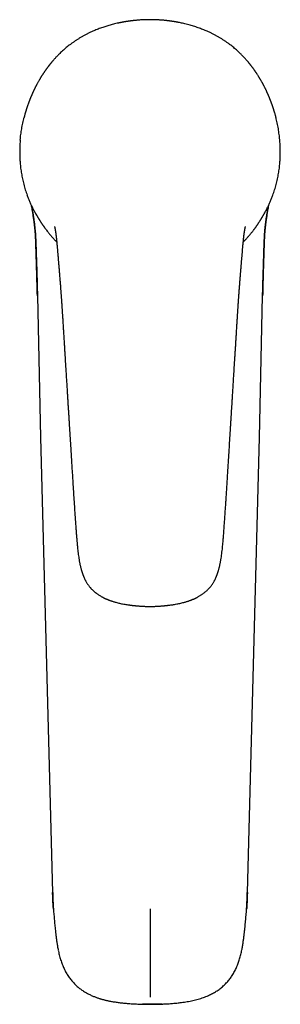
# Model space of a CAD drawing. Header units: millimetres. Extents: x 8 to 1012, y 12 to 1096.
# Tile 1 of 44: x 407 to 457, y 336 to 524. Entities that reach past the tile are written whole.
import ezdxf

# ---------------------------------------------------------------- set-up
doc = ezdxf.new("R2010")
doc.units = ezdxf.units.MM

msp = doc.modelspace()

# ---------------------------------------------------------------- linework, layer by layer
at = {"color": 7, "linetype": 'Continuous', "lineweight": 30}
for p, q in [((407.32, 497.85), (407.33, 497.38)), ((456.99, 497.38), (456.99, 497.43)), ((457, 497.81), (457, 497.85)), ((409.85, 487.7), (409.86, 487.67)), ((414.41, 480.89), (414.41, 480.9)), ((449.91, 480.89), (449.91, 480.91)), ((410.69, 471.01), (411.29, 443.99)), ((453.03, 443.99), (453.63, 471.01)), ((411.29, 443.99), (413.58, 357.15)), ((411.29, 443.99), (411.29, 443.99)), ((450.74, 357.15), (453.03, 443.99)), ((453.03, 443.99), (453.03, 443.99)), ((413.74, 353.94), (413.75, 353.94)), ((450.57, 353.94), (450.57, 353.94)), ((414.65, 346.16), (414.65, 346.16)), ((449.67, 346.16), (449.67, 346.16))]:
    msp.add_line(p, q, dxfattribs=at)
for points, knots in [([(432.16, 523.74), (432.02, 523.74), (431.76, 523.74), (431.37, 523.73), (431, 523.71), (430.65, 523.7), (430.33, 523.68), (430.03, 523.66), (429.76, 523.64), (429.51, 523.61), (429.28, 523.59), (429.06, 523.57), (428.87, 523.55), (428.7, 523.53), (428.55, 523.51), (428.42, 523.49), (428.3, 523.47), (428.2, 523.46), (428.11, 523.45), (428.05, 523.44), (427.99, 523.43), (427.96, 523.42), (427.93, 523.42), (427.91, 523.42), (427.89, 523.42), (427.86, 523.41), (427.81, 523.4), (427.74, 523.39), (427.66, 523.38), (427.56, 523.36), (427.45, 523.34), (427.31, 523.32), (427.17, 523.3), (427.03, 523.27), (426.87, 523.24), (426.71, 523.21), (426.55, 523.18), (426.39, 523.15), (426.23, 523.11), (426.07, 523.08), (425.8, 523.02), (425.42, 522.93), (424.97, 522.82), (424.54, 522.7), (424.14, 522.58), (423.75, 522.46), (423.34, 522.33), (422.93, 522.19), (422.49, 522.03), (422.07, 521.87), (421.65, 521.69), (421.23, 521.52), (420.79, 521.32), (420.33, 521.09), (419.85, 520.85), (419.37, 520.59), (418.91, 520.32), (418.45, 520.05), (418.01, 519.76), (417.59, 519.47), (417.17, 519.18), (416.77, 518.88), (416.38, 518.57), (416.01, 518.26), (415.64, 517.94), (415.29, 517.62), (414.99, 517.33), (414.74, 517.08), (414.53, 516.87), (414.33, 516.66), (414.14, 516.46), (413.97, 516.27), (413.82, 516.11), (413.7, 515.97), (413.6, 515.85), (413.51, 515.74), (413.42, 515.63), (413.32, 515.52), (413.25, 515.43), (413.18, 515.35), (413.15, 515.3), (413.11, 515.26), (413.09, 515.23), (413.07, 515.2), (413.04, 515.18), (413.01, 515.14), (412.98, 515.09), (412.94, 515.04), (412.89, 514.97), (412.83, 514.9), (412.78, 514.83), (412.72, 514.76), (412.67, 514.69), (412.6, 514.6), (412.52, 514.49), (412.43, 514.36), (412.34, 514.23), (412.27, 514.14), (412.22, 514.06), (412.18, 514.01), (412.14, 513.96), (412.11, 513.91), (412.07, 513.86), (412.04, 513.81), (412.02, 513.78), (412, 513.75), (411.99, 513.73), (411.97, 513.71), (411.96, 513.69), (411.94, 513.66), (411.92, 513.63), (411.88, 513.58), (411.84, 513.51), (411.77, 513.41), (411.7, 513.3), (411.63, 513.19), (411.55, 513.07), (411.47, 512.94), (411.39, 512.81), (411.31, 512.68), (411.25, 512.57), (411.2, 512.49), (411.17, 512.44), (411.15, 512.41), (411.13, 512.38), (411.12, 512.35), (411.09, 512.31), (411.06, 512.26), (411, 512.15), (410.89, 511.97), (410.76, 511.74), (410.66, 511.55), (410.59, 511.41), (410.53, 511.3), (410.46, 511.18), (410.4, 511.05), (410.32, 510.91), (410.26, 510.77), (410.2, 510.65), (410.14, 510.54), (410.08, 510.42), (410.02, 510.3), (409.96, 510.17), (409.91, 510.04), (409.85, 509.93), (409.8, 509.82), (409.76, 509.73), (409.73, 509.66), (409.7, 509.59), (409.68, 509.54), (409.65, 509.49), (409.63, 509.44), (409.61, 509.38), (409.58, 509.31), (409.54, 509.23), (409.5, 509.13), (409.45, 509.01), (409.39, 508.86), (409.33, 508.71), (409.27, 508.57), (409.22, 508.45), (409.19, 508.36), (409.16, 508.3), (409.14, 508.23), (409.11, 508.17), (409.09, 508.11), (409.07, 508.06), (409.06, 508.01), (409.04, 507.97), (409.02, 507.93), (409, 507.88), (408.98, 507.81), (408.96, 507.74), (408.93, 507.67), (408.89, 507.56), (408.84, 507.42), (408.79, 507.26), (408.74, 507.12), (408.69, 506.99), (408.65, 506.86), (408.62, 506.76), (408.59, 506.67), (408.57, 506.61), (408.55, 506.55), (408.54, 506.5), (408.52, 506.44), (408.5, 506.38), (408.48, 506.3), (408.45, 506.21), (408.42, 506.1), (408.38, 505.99), (408.33, 505.81), (408.27, 505.58), (408.21, 505.34), (408.16, 505.17), (408.14, 505.09), (408.13, 505.04), (408.13, 505.04)], [0, 0, 0, 0, 0.011677, 0.022762, 0.033257, 0.043161, 0.052474, 0.061196, 0.06888, 0.076039, 0.082673, 0.088782, 0.094368, 0.099175, 0.103511, 0.107379, 0.110777, 0.113706, 0.116166, 0.118158, 0.119682, 0.120739, 0.121452, 0.121913, 0.122331, 0.123374, 0.124916, 0.126959, 0.129502, 0.132545, 0.136089, 0.140133, 0.144677, 0.14908, 0.153868, 0.158949, 0.164013, 0.169038, 0.174021, 0.178965, 0.183868, 0.199015, 0.213766, 0.226603, 0.239126, 0.251337, 0.263235, 0.277006, 0.290563, 0.303985, 0.317277, 0.330443, 0.343487, 0.359268, 0.374884, 0.390344, 0.40566, 0.420839, 0.435626, 0.450212, 0.46455, 0.478644, 0.492751, 0.506617, 0.520252, 0.533664, 0.546861, 0.555391, 0.563837, 0.572155, 0.580054, 0.587489, 0.594468, 0.599168, 0.603645, 0.607902, 0.611976, 0.616357, 0.621215, 0.623132, 0.625113, 0.626876, 0.62814, 0.628896, 0.629964, 0.631409, 0.633229, 0.635474, 0.638111, 0.64103, 0.643886, 0.646653, 0.649333, 0.651924, 0.65738, 0.662401, 0.666992, 0.671384, 0.673342, 0.675293, 0.677235, 0.67917, 0.681097, 0.682983, 0.68446, 0.685427, 0.686003, 0.686701, 0.687581, 0.688644, 0.689889, 0.691318, 0.694411, 0.69812, 0.702277, 0.706716, 0.711306, 0.716047, 0.720939, 0.725983, 0.731116, 0.733392, 0.73517, 0.73645, 0.737275, 0.738168, 0.739674, 0.74156, 0.743803, 0.753001, 0.761787, 0.770161, 0.774198, 0.778395, 0.782928, 0.787798, 0.793007, 0.798557, 0.802487, 0.806572, 0.810812, 0.815209, 0.819761, 0.824438, 0.828789, 0.832326, 0.835475, 0.838234, 0.840604, 0.842583, 0.84426, 0.845782, 0.847757, 0.85017, 0.853024, 0.856322, 0.860066, 0.865228, 0.870368, 0.875451, 0.880505, 0.883151, 0.885801, 0.888459, 0.891129, 0.893643, 0.895815, 0.897572, 0.899028, 0.900482, 0.90228, 0.904423, 0.906912, 0.909746, 0.912676, 0.918521, 0.923966, 0.929011, 0.933654, 0.937999, 0.942143, 0.94449, 0.946767, 0.948868, 0.950508, 0.952138, 0.954313, 0.957038, 0.960315, 0.964124, 0.968031, 0.971861, 0.981998, 0.991553, 0.995598, 0.999325, 1, 1, 1, 1]), ([(456.19, 505.04), (456.19, 505.06), (456.17, 505.12), (456.14, 505.23), (456.11, 505.36), (456.06, 505.54), (456, 505.77), (455.93, 505.99), (455.89, 506.15), (455.86, 506.23), (455.84, 506.31), (455.82, 506.37), (455.8, 506.44), (455.78, 506.5), (455.76, 506.57), (455.73, 506.66), (455.7, 506.75), (455.67, 506.85), (455.64, 506.95), (455.6, 507.05), (455.57, 507.15), (455.54, 507.24), (455.51, 507.34), (455.47, 507.44), (455.43, 507.54), (455.39, 507.65), (455.36, 507.76), (455.32, 507.85), (455.3, 507.92), (455.27, 507.98), (455.25, 508.04), (455.23, 508.11), (455.2, 508.18), (455.17, 508.26), (455.14, 508.34), (455.1, 508.43), (455.06, 508.53), (455.02, 508.64), (454.97, 508.76), (454.92, 508.88), (454.87, 509), (454.83, 509.11), (454.78, 509.21), (454.75, 509.3), (454.72, 509.37), (454.69, 509.43), (454.67, 509.48), (454.64, 509.54), (454.61, 509.6), (454.57, 509.69), (454.52, 509.8), (454.47, 509.92), (454.41, 510.05), (454.35, 510.19), (454.28, 510.32), (454.22, 510.45), (454.16, 510.57), (454.09, 510.71), (454.02, 510.86), (453.94, 511.02), (453.86, 511.16), (453.8, 511.29), (453.74, 511.4), (453.68, 511.51), (453.62, 511.61), (453.56, 511.72), (453.49, 511.84), (453.42, 511.97), (453.35, 512.11), (453.29, 512.21), (453.25, 512.28), (453.23, 512.31), (453.21, 512.34), (453.2, 512.36), (453.18, 512.39), (453.17, 512.41), (453.15, 512.44), (453.13, 512.48), (453.09, 512.54), (453.05, 512.61), (453.01, 512.68), (452.96, 512.75), (452.92, 512.82), (452.88, 512.89), (452.81, 512.99), (452.73, 513.13), (452.63, 513.28), (452.56, 513.39), (452.51, 513.47), (452.46, 513.54), (452.42, 513.6), (452.39, 513.65), (452.36, 513.69), (452.34, 513.72), (452.32, 513.74), (452.31, 513.77), (452.28, 513.81), (452.25, 513.85), (452.22, 513.9), (452.15, 514), (452.06, 514.13), (451.95, 514.28), (451.86, 514.4), (451.76, 514.54), (451.67, 514.66), (451.6, 514.76), (451.54, 514.84), (451.47, 514.92), (451.41, 515), (451.36, 515.07), (451.31, 515.13), (451.28, 515.17), (451.25, 515.21), (451.22, 515.24), (451.19, 515.28), (451.15, 515.33), (451.11, 515.38), (451.05, 515.45), (450.97, 515.55), (450.87, 515.67), (450.76, 515.8), (450.64, 515.94), (450.51, 516.09), (450.36, 516.26), (450.19, 516.44), (450.01, 516.64), (449.83, 516.83), (449.63, 517.04), (449.42, 517.24), (449.22, 517.44), (448.96, 517.68), (448.66, 517.96), (448.3, 518.27), (447.93, 518.57), (447.54, 518.88), (447.14, 519.18), (446.72, 519.48), (446.28, 519.78), (445.84, 520.06), (445.38, 520.34), (444.92, 520.6), (444.45, 520.86), (443.98, 521.1), (443.52, 521.32), (443.08, 521.52), (442.65, 521.7), (442.23, 521.88), (441.79, 522.04), (441.35, 522.2), (440.91, 522.35), (440.47, 522.5), (440.02, 522.63), (439.55, 522.76), (439.07, 522.89), (438.62, 523), (438.18, 523.1), (437.85, 523.16), (437.61, 523.21), (437.45, 523.24), (437.29, 523.27), (437.14, 523.3), (437, 523.32), (436.87, 523.34), (436.76, 523.36), (436.66, 523.38), (436.58, 523.39), (436.51, 523.4), (436.46, 523.41), (436.43, 523.42), (436.4, 523.42), (436.39, 523.42), (436.36, 523.42), (436.32, 523.43), (436.27, 523.44), (436.2, 523.45), (436.12, 523.46), (436.02, 523.47), (435.9, 523.49), (435.77, 523.51), (435.62, 523.53), (435.44, 523.55), (435.24, 523.57), (435.02, 523.59), (434.77, 523.62), (434.5, 523.64), (434.21, 523.66), (433.9, 523.68), (433.59, 523.7), (433.26, 523.72), (432.91, 523.73), (432.54, 523.74), (432.29, 523.74), (432.16, 523.74)], [0, 0, 0, 0, 0.00218, 0.006268, 0.010625, 0.015111, 0.02447, 0.034344, 0.037544, 0.040508, 0.043108, 0.045342, 0.047212, 0.04948, 0.051884, 0.054981, 0.058237, 0.061629, 0.065155, 0.068844, 0.071926, 0.075173, 0.078585, 0.082164, 0.085907, 0.089815, 0.093609, 0.09678, 0.099327, 0.101277, 0.103397, 0.106068, 0.109236, 0.112596, 0.115939, 0.119274, 0.123243, 0.127226, 0.131236, 0.135287, 0.139359, 0.143102, 0.146415, 0.149299, 0.151757, 0.153792, 0.15546, 0.157243, 0.159785, 0.16296, 0.166766, 0.171203, 0.175821, 0.180769, 0.185563, 0.190182, 0.194626, 0.198897, 0.205257, 0.211189, 0.216697, 0.221256, 0.225479, 0.229512, 0.233641, 0.237871, 0.242205, 0.24718, 0.252285, 0.25751, 0.258924, 0.260167, 0.26124, 0.262142, 0.262874, 0.263629, 0.264761, 0.266276, 0.268475, 0.271139, 0.273872, 0.276562, 0.279209, 0.281814, 0.284377, 0.291206, 0.297716, 0.300947, 0.303975, 0.306637, 0.30893, 0.310857, 0.312416, 0.313609, 0.314458, 0.315341, 0.31673, 0.318573, 0.320495, 0.322425, 0.330079, 0.334496, 0.339229, 0.344396, 0.349999, 0.353108, 0.356336, 0.359685, 0.363023, 0.365872, 0.368188, 0.370074, 0.371351, 0.372369, 0.373861, 0.375888, 0.377927, 0.379896, 0.384815, 0.389223, 0.394323, 0.399754, 0.405525, 0.412177, 0.419244, 0.426734, 0.43463, 0.442675, 0.450798, 0.458999, 0.467281, 0.480467, 0.493869, 0.507494, 0.521351, 0.535704, 0.550309, 0.565173, 0.580236, 0.595425, 0.610476, 0.625667, 0.641009, 0.656509, 0.669792, 0.683201, 0.696741, 0.710416, 0.724231, 0.73829, 0.75196, 0.766038, 0.780524, 0.795422, 0.810731, 0.823205, 0.835941, 0.841016, 0.846108, 0.850908, 0.855321, 0.859865, 0.863909, 0.867453, 0.870497, 0.87304, 0.875083, 0.876625, 0.877667, 0.878086, 0.878547, 0.879259, 0.880317, 0.881841, 0.883833, 0.886293, 0.889222, 0.89262, 0.896487, 0.900824, 0.905631, 0.911572, 0.918103, 0.925223, 0.932934, 0.941235, 0.950126, 0.95905, 0.9685, 0.978474, 0.988974, 1, 1, 1, 1]), ([(407.41, 500.73), (407.42, 500.82), (407.44, 501.09), (407.49, 501.54), (407.56, 502.09), (407.64, 502.64), (407.73, 503.19), (407.83, 503.74), (407.95, 504.29), (408.05, 504.72), (408.11, 504.97), (408.13, 505.04)], [0, 0, 0, 0, 0.064262, 0.190603, 0.317065, 0.443698, 0.570551, 0.697681, 0.825144, 0.953003, 1, 1, 1, 1]), ([(456.91, 500.73), (456.9, 500.83), (456.87, 501.11), (456.83, 501.56), (456.76, 502.11), (456.68, 502.65), (456.59, 503.2), (456.48, 503.75), (456.37, 504.3), (456.27, 504.73), (456.21, 504.97), (456.19, 505.04)], [0, 0, 0, 0, 0.067838, 0.194391, 0.320881, 0.447357, 0.573868, 0.700464, 0.827198, 0.954126, 1, 1, 1, 1]), ([(407.41, 500.73), (407.4, 500.6), (407.38, 500.3), (407.35, 499.84), (407.33, 499.33), (407.31, 498.83), (407.31, 498.34), (407.32, 498.01), (407.32, 497.85)], [0, 0, 0, 0, 0.1305223, 0.3043053, 0.4780922, 0.6519353, 0.8258868, 1, 1, 1, 1]), ([(457, 497.85), (457, 498.01), (457.01, 498.34), (457, 498.84), (456.99, 499.34), (456.97, 499.85), (456.94, 500.31), (456.92, 500.61), (456.91, 500.74)], [0, 0, 0, 0, 0.175516, 0.350568, 0.525208, 0.699502, 0.873547, 1, 1, 1, 1]), ([(407.33, 497.38), (407.34, 497.22), (407.35, 496.89), (407.39, 496.4), (407.43, 495.9), (407.49, 495.39), (407.56, 494.88), (407.64, 494.37), (407.73, 493.86), (407.84, 493.34), (407.96, 492.83), (408.09, 492.31), (408.23, 491.79), (408.38, 491.28), (408.55, 490.76), (408.67, 490.42), (408.73, 490.25)], [0, 0, 0, 0, 0.071314, 0.142528, 0.213674, 0.284782, 0.355884, 0.427007, 0.498178, 0.569422, 0.640766, 0.712237, 0.783864, 0.855678, 0.927712, 1, 1, 1, 1]), ([(455.58, 490.25), (455.64, 490.42), (455.77, 490.76), (455.93, 491.27), (456.09, 491.78), (456.23, 492.3), (456.36, 492.81), (456.48, 493.33), (456.58, 493.84), (456.67, 494.35), (456.76, 494.87), (456.83, 495.38), (456.88, 495.88), (456.93, 496.39), (456.97, 496.89), (456.98, 497.22), (456.99, 497.38)], [0, 0, 0, 0, 0.071589, 0.143039, 0.214378, 0.285635, 0.356839, 0.428019, 0.499204, 0.570421, 0.641696, 0.713059, 0.784538, 0.856165, 0.927974, 1, 1, 1, 1]), ([(456.99, 497.38), (456.99, 497.45), (457, 497.61), (457, 497.77), (457, 497.84)], [0, 0, 0, 0, 0.500153, 1, 1, 1, 1]), ([(410.53, 486.43), (410.5, 486.48), (410.35, 486.73), (410.11, 487.18), (409.79, 487.79), (409.5, 488.39), (409.23, 489.01), (408.97, 489.63), (408.81, 490.04), (408.73, 490.25)], [0, 0, 0, 0, 0.039218, 0.207133, 0.365518, 0.523979, 0.682533, 0.8412, 1, 1, 1, 1]), ([(453.79, 486.43), (453.82, 486.47), (453.96, 486.72), (454.2, 487.17), (454.52, 487.78), (454.81, 488.38), (455.09, 489), (455.35, 489.62), (455.5, 490.04), (455.58, 490.25)], [0, 0, 0, 0, 0.033385, 0.202012, 0.361172, 0.520522, 0.680089, 0.839904, 1, 1, 1, 1]), ([(410.68, 471.01), (410.66, 471.77), (410.62, 473.31), (410.56, 475.61), (410.5, 477.41), (410.46, 478.69), (410.44, 479.47), (410.41, 480.24), (410.39, 481.01), (410.36, 481.77), (410.33, 482.52), (410.28, 483.27), (410.2, 484), (410.12, 484.74), (410.02, 485.48), (409.91, 486.22), (409.77, 487.05), (409.66, 487.74), (409.58, 488.18), (409.56, 488.29)], [0, 0, 0, 0, 0.132635, 0.265402, 0.398629, 0.443656, 0.488572, 0.533199, 0.577393, 0.621156, 0.664533, 0.707582, 0.750309, 0.793011, 0.83591, 0.879214, 0.923055, 0.981019, 1, 1, 1, 1]), ([(409.57, 488.26), (409.59, 488.13), (409.64, 487.84), (409.72, 487.4), (409.79, 486.97), (409.86, 486.55), (409.92, 486.14), (409.98, 485.76), (410.03, 485.4), (410.08, 485.05), (410.12, 484.72), (410.16, 484.4), (410.21, 484.01), (410.25, 483.54), (410.3, 482.98), (410.34, 482.37), (410.37, 481.7), (410.4, 480.98), (410.42, 480.25), (410.44, 479.63), (410.46, 479.11), (410.47, 478.71), (410.49, 478.29), (410.5, 477.86), (410.52, 477.41), (410.53, 476.95), (410.55, 476.46), (410.57, 475.96), (410.58, 475.44), (410.6, 474.91), (410.61, 474.36), (410.63, 473.8), (410.64, 473.23), (410.66, 472.66), (410.67, 472.07), (410.68, 471.52), (410.69, 471.16), (410.7, 471.01)], [0, 0, 0, 0, 0.023991, 0.050762, 0.07646, 0.101056, 0.124529, 0.146883, 0.168157, 0.188388, 0.207608, 0.225844, 0.243327, 0.275484, 0.30802, 0.341007, 0.381743, 0.423255, 0.465594, 0.508771, 0.531683, 0.554791, 0.57868, 0.603608, 0.629546, 0.656466, 0.684388, 0.71332, 0.743264, 0.774221, 0.806194, 0.839185, 0.871228, 0.904182, 0.938052, 0.972844, 1, 1, 1, 1]), ([(453.62, 471.01), (453.63, 471.19), (453.64, 471.6), (453.66, 472.24), (453.68, 472.9), (453.7, 473.55), (453.71, 474.17), (453.73, 474.77), (453.75, 475.35), (453.77, 475.92), (453.78, 476.47), (453.8, 477.01), (453.82, 477.53), (453.83, 478.03), (453.85, 478.52), (453.86, 478.99), (453.88, 479.43), (453.89, 479.85), (453.9, 480.22), (453.91, 480.57), (453.92, 480.89), (453.93, 481.21), (453.94, 481.51), (453.96, 481.79), (453.97, 482.06), (453.99, 482.43), (454.01, 482.88), (454.06, 483.43), (454.11, 484.01), (454.18, 484.63), (454.27, 485.29), (454.37, 485.96), (454.45, 486.5), (454.52, 486.92), (454.57, 487.23), (454.62, 487.54), (454.68, 487.86), (454.72, 488.11), (454.75, 488.24), (454.75, 488.27)], [0, 0, 0, 0, 0.032014, 0.071506, 0.109896, 0.147201, 0.18344, 0.218009, 0.251574, 0.284145, 0.315731, 0.346951, 0.377152, 0.406312, 0.434399, 0.461387, 0.487258, 0.511997, 0.532708, 0.552542, 0.571504, 0.589603, 0.606844, 0.623237, 0.638819, 0.65415, 0.686103, 0.717837, 0.749396, 0.787653, 0.825993, 0.864596, 0.903622, 0.921281, 0.939002, 0.956958, 0.975953, 0.99607, 1, 1, 1, 1]), ([(454.76, 488.28), (454.73, 488.1), (454.65, 487.67), (454.53, 486.98), (454.41, 486.23), (454.3, 485.48), (454.2, 484.75), (454.11, 484.01), (454.04, 483.27), (453.99, 482.52), (453.96, 481.77), (453.93, 481.01), (453.9, 480.25), (453.87, 479.23), (453.83, 477.96), (453.78, 476.34), (453.73, 474.62), (453.68, 472.82), (453.65, 471.61), (453.64, 471.01)], [0, 0, 0, 0, 0.032105, 0.076499, 0.120463, 0.163821, 0.206735, 0.249459, 0.292259, 0.335275, 0.37866, 0.422418, 0.466541, 0.511001, 0.598914, 0.686887, 0.791254, 0.895513, 1, 1, 1, 1]), ([(454.44, 487.62), (454.44, 487.63), (454.45, 487.64), (454.45, 487.65), (454.45, 487.66)], [0, 0, 0, 0, 0.9141514, 1, 1, 1, 1]), ([(410.42, 486.63), (410.42, 486.63), (410.42, 486.63), (410.42, 486.62), (410.42, 486.62), (410.43, 486.61), (410.43, 486.6), (410.44, 486.59), (410.45, 486.57), (410.46, 486.55), (410.48, 486.51), (410.51, 486.47), (410.53, 486.42), (410.56, 486.37), (410.6, 486.31), (410.64, 486.23), (410.69, 486.15), (410.74, 486.06), (410.78, 485.99), (410.82, 485.92), (410.85, 485.87), (410.88, 485.82), (410.91, 485.77), (410.94, 485.72), (410.97, 485.67), (410.99, 485.64), (411.02, 485.6), (411.04, 485.56), (411.07, 485.51), (411.11, 485.44), (411.16, 485.36), (411.22, 485.27), (411.28, 485.18), (411.33, 485.1), (411.38, 485.02), (411.43, 484.95), (411.48, 484.87), (411.53, 484.8), (411.59, 484.71), (411.64, 484.63), (411.69, 484.56), (411.74, 484.49), (411.77, 484.44), (411.8, 484.4), (411.83, 484.36), (411.85, 484.33), (411.87, 484.31), (411.9, 484.27), (411.93, 484.22), (411.97, 484.16), (412.02, 484.09), (412.08, 484.01), (412.18, 483.87), (412.34, 483.67), (412.54, 483.4), (412.73, 483.16), (412.92, 482.92), (413.11, 482.69), (413.3, 482.47), (413.49, 482.25), (413.7, 482.02), (413.9, 481.79), (414.12, 481.57), (414.28, 481.4), (414.36, 481.32), (414.37, 481.31)], [0, 0, 0, 0, 0.001899, 0.017869, 0.029493, 0.039614, 0.048276, 0.053857, 0.058778, 0.063493, 0.070751, 0.078404, 0.086353, 0.094621, 0.108302, 0.122882, 0.141441, 0.160727, 0.180569, 0.190704, 0.200983, 0.21141, 0.221984, 0.232488, 0.2414, 0.248093, 0.253487, 0.26032, 0.269189, 0.280098, 0.294768, 0.31093, 0.326216, 0.340542, 0.353913, 0.366333, 0.377809, 0.392061, 0.405309, 0.41917, 0.433707, 0.442317, 0.451151, 0.459479, 0.465777, 0.469998, 0.474075, 0.479831, 0.488104, 0.498411, 0.510752, 0.523981, 0.537048, 0.58386, 0.628502, 0.671014, 0.711443, 0.750072, 0.788937, 0.828515, 0.868825, 0.90988, 0.951696, 0.994287, 1, 1, 1, 1]), ([(449.95, 481.31), (449.96, 481.32), (450.04, 481.4), (450.17, 481.54), (450.36, 481.73), (450.55, 481.94), (450.74, 482.15), (450.92, 482.36), (451.1, 482.56), (451.26, 482.75), (451.4, 482.93), (451.55, 483.11), (451.69, 483.28), (451.82, 483.45), (451.93, 483.6), (452.02, 483.72), (452.1, 483.82), (452.16, 483.9), (452.22, 483.99), (452.29, 484.08), (452.35, 484.16), (452.4, 484.24), (452.45, 484.31), (452.49, 484.37), (452.53, 484.42), (452.56, 484.47), (452.61, 484.53), (452.66, 484.61), (452.71, 484.68), (452.77, 484.77), (452.84, 484.88), (452.92, 485), (453, 485.13), (453.09, 485.26), (453.18, 485.4), (453.24, 485.51), (453.29, 485.58), (453.31, 485.61), (453.33, 485.64), (453.34, 485.66), (453.36, 485.69), (453.38, 485.73), (453.41, 485.77), (453.44, 485.82), (453.47, 485.88), (453.51, 485.95), (453.55, 486.01), (453.59, 486.07), (453.62, 486.13), (453.66, 486.2), (453.7, 486.27), (453.74, 486.34), (453.78, 486.41), (453.81, 486.47), (453.84, 486.52), (453.86, 486.55), (453.87, 486.57), (453.87, 486.58), (453.88, 486.59), (453.88, 486.6), (453.89, 486.6), (453.89, 486.61), (453.89, 486.61), (453.89, 486.61), (453.89, 486.61), (453.89, 486.61)], [0, 0, 0, 0, 0.0084512, 0.0415075, 0.0764169, 0.113176, 0.1518881, 0.1885057, 0.2230318, 0.2554695, 0.2858228, 0.314096, 0.344755, 0.3725434, 0.3974758, 0.4195724, 0.4336064, 0.4469956, 0.4614144, 0.4769237, 0.4898763, 0.5035046, 0.5161493, 0.5259551, 0.5325055, 0.5414647, 0.5528608, 0.5663785, 0.5799257, 0.5931425, 0.6132874, 0.6327411, 0.6515901, 0.6750348, 0.6974744, 0.7190819, 0.7268272, 0.7331142, 0.7377313, 0.7408596, 0.7460779, 0.7534307, 0.7629355, 0.7740912, 0.787239, 0.8014676, 0.815035, 0.8279036, 0.8400796, 0.8515697, 0.8662636, 0.8797023, 0.8919181, 0.9025341, 0.9121303, 0.9191235, 0.9207222, 0.9241364, 0.9289602, 0.9370399, 0.9474765, 0.9602963, 0.9750982, 0.9895042, 1, 1, 1, 1]), ([(413.94, 484.28), (413.94, 484.28), (413.94, 484.28), (413.94, 484.28), (413.94, 484.27), (413.94, 484.26), (413.95, 484.24), (413.95, 484.23), (413.96, 484.22), (413.96, 484.2), (413.96, 484.19), (413.97, 484.17), (413.97, 484.15), (413.97, 484.14), (413.98, 484.13), (413.98, 484.13), (413.98, 484.11), (413.98, 484.1), (413.99, 484.08), (413.99, 484.06), (414, 484.04), (414, 484.02), (414.01, 483.99), (414.01, 483.97), (414.02, 483.94), (414.02, 483.91), (414.03, 483.88), (414.04, 483.85), (414.04, 483.82), (414.05, 483.78), (414.06, 483.75), (414.06, 483.72), (414.07, 483.69), (414.07, 483.66), (414.08, 483.62), (414.09, 483.58), (414.09, 483.53), (414.1, 483.47), (414.11, 483.41), (414.13, 483.33), (414.14, 483.25), (414.15, 483.16), (414.17, 483.07), (414.18, 483), (414.18, 482.96), (414.19, 482.92), (414.19, 482.88), (414.2, 482.85), (414.2, 482.81), (414.21, 482.76), (414.22, 482.71), (414.22, 482.66), (414.23, 482.59), (414.24, 482.52), (414.25, 482.45), (414.26, 482.37), (414.27, 482.25), (414.29, 482.1), (414.31, 481.94), (414.33, 481.77), (414.35, 481.58), (414.37, 481.38), (414.38, 481.21), (414.39, 481.08), (414.4, 480.99), (414.41, 480.93), (414.41, 480.9), (414.41, 480.89)], [0, 0, 0, 0, 0.006003, 0.025633, 0.046099, 0.067756, 0.086724, 0.102963, 0.114502, 0.126984, 0.141443, 0.158229, 0.166617, 0.173713, 0.179511, 0.184644, 0.191439, 0.199944, 0.210269, 0.221122, 0.230909, 0.244527, 0.256527, 0.267515, 0.279253, 0.292299, 0.304556, 0.315932, 0.329149, 0.342835, 0.355035, 0.364806, 0.37323, 0.383443, 0.395619, 0.407269, 0.423034, 0.439263, 0.458566, 0.478515, 0.499834, 0.523917, 0.550705, 0.564538, 0.576047, 0.585224, 0.592981, 0.60067, 0.610653, 0.620567, 0.631425, 0.644678, 0.659614, 0.675793, 0.690769, 0.704169, 0.732985, 0.764595, 0.79905, 0.836077, 0.872765, 0.910907, 0.950567, 0.966575, 0.982818, 0.997911, 1, 1, 1, 1]), ([(449.91, 480.89), (449.91, 480.92), (449.92, 480.97), (449.93, 481.12), (449.95, 481.31), (449.97, 481.55), (449.99, 481.75), (450.01, 481.93), (450.03, 482.09), (450.04, 482.21), (450.05, 482.31), (450.06, 482.39), (450.07, 482.47), (450.08, 482.55), (450.09, 482.64), (450.1, 482.71), (450.11, 482.78), (450.12, 482.83), (450.12, 482.87), (450.13, 482.91), (450.13, 482.95), (450.14, 483), (450.15, 483.08), (450.17, 483.17), (450.18, 483.27), (450.2, 483.36), (450.21, 483.44), (450.22, 483.5), (450.23, 483.57), (450.24, 483.64), (450.25, 483.69), (450.26, 483.73), (450.27, 483.77), (450.27, 483.81), (450.28, 483.85), (450.29, 483.88), (450.29, 483.91), (450.3, 483.94), (450.31, 483.97), (450.31, 483.99), (450.32, 484.02), (450.32, 484.04), (450.33, 484.06), (450.33, 484.08), (450.34, 484.1), (450.34, 484.12), (450.34, 484.13), (450.34, 484.14), (450.35, 484.16), (450.35, 484.17), (450.36, 484.19), (450.36, 484.2), (450.36, 484.21), (450.36, 484.22), (450.36, 484.22), (450.37, 484.23), (450.37, 484.24), (450.37, 484.25), (450.37, 484.26), (450.38, 484.27), (450.38, 484.27), (450.38, 484.28), (450.38, 484.28), (450.38, 484.28), (450.38, 484.28)], [0, 0, 0, 0, 0.014038, 0.030068, 0.076696, 0.121264, 0.163866, 0.199112, 0.232072, 0.262465, 0.279181, 0.295022, 0.311842, 0.331124, 0.350752, 0.367769, 0.38217, 0.395462, 0.403907, 0.41242, 0.421837, 0.433996, 0.448955, 0.478554, 0.504931, 0.528189, 0.55025, 0.570463, 0.587039, 0.609584, 0.63042, 0.640479, 0.653522, 0.669233, 0.683346, 0.695454, 0.708265, 0.721004, 0.732647, 0.743632, 0.755403, 0.768615, 0.779155, 0.791005, 0.802027, 0.810888, 0.817593, 0.822985, 0.834035, 0.848397, 0.862561, 0.871163, 0.879057, 0.886245, 0.892765, 0.900271, 0.909669, 0.92083, 0.931663, 0.94803, 0.963505, 0.978697, 0.993258, 1, 1, 1, 1]), ([(414.41, 480.9), (414.41, 480.89), (414.41, 480.88), (414.41, 480.85), (414.42, 480.8), (414.42, 480.74), (414.43, 480.66), (414.44, 480.58), (414.45, 480.49), (414.45, 480.39), (414.46, 480.29), (414.47, 480.16), (414.49, 480), (414.5, 479.8), (414.52, 479.57), (414.55, 479.3), (414.57, 478.98), (414.6, 478.65), (414.63, 478.34), (414.65, 478.08), (414.67, 477.87), (414.68, 477.68), (414.7, 477.5), (414.71, 477.33), (414.73, 477.18), (414.74, 477.03), (414.75, 476.9), (414.76, 476.77), (414.77, 476.67), (414.78, 476.58), (414.79, 476.5), (414.79, 476.44), (414.8, 476.38), (414.8, 476.33), (414.81, 476.26), (414.81, 476.18), (414.82, 476.09), (414.83, 475.98), (414.84, 475.86), (414.85, 475.73), (414.86, 475.58), (414.88, 475.32), (414.91, 474.96), (414.95, 474.47), (414.99, 473.98), (415.03, 473.5), (415.06, 473.03), (415.1, 472.61), (415.12, 472.25), (415.14, 471.96), (415.16, 471.69), (415.18, 471.42), (415.2, 471.14), (415.22, 470.87), (415.24, 470.61), (415.26, 470.37), (415.27, 470.15), (415.28, 469.97), (415.29, 469.83), (415.3, 469.71), (415.31, 469.6), (415.32, 469.47), (415.33, 469.32), (415.34, 469.16), (415.35, 468.98), (415.37, 468.78), (415.38, 468.57), (415.39, 468.34), (415.41, 468.09), (415.43, 467.81), (415.45, 467.5), (415.47, 467.18), (415.49, 466.84), (415.52, 466.47), (415.54, 466.1), (415.56, 465.71), (415.59, 465.31), (415.61, 464.89), (415.64, 464.51), (415.65, 464.28), (415.66, 464.19)], [0, 0, 0, 0, 0.002048, 0.005035, 0.008434, 0.012374, 0.016856, 0.021985, 0.027536, 0.03339, 0.039547, 0.046008, 0.056773, 0.068287, 0.08055, 0.098146, 0.117083, 0.137361, 0.158979, 0.171874, 0.184266, 0.195862, 0.206662, 0.216666, 0.225874, 0.234286, 0.24262, 0.249992, 0.256402, 0.26185, 0.266337, 0.270091, 0.273288, 0.276262, 0.280067, 0.284848, 0.290605, 0.296927, 0.304116, 0.312171, 0.321012, 0.330097, 0.357997, 0.387187, 0.417666, 0.445037, 0.473372, 0.502674, 0.520303, 0.537358, 0.553645, 0.569163, 0.586636, 0.603019, 0.618314, 0.63252, 0.645638, 0.657666, 0.664752, 0.671398, 0.677919, 0.685519, 0.694316, 0.704309, 0.714828, 0.72641, 0.739058, 0.75277, 0.767548, 0.784387, 0.802426, 0.821665, 0.842106, 0.863749, 0.886596, 0.90924, 0.932956, 0.957745, 0.983607, 1, 1, 1, 1]), ([(448.66, 464.19), (448.67, 464.28), (448.68, 464.53), (448.71, 464.91), (448.73, 465.34), (448.76, 465.74), (448.78, 466.13), (448.8, 466.49), (448.83, 466.83), (448.85, 467.14), (448.86, 467.43), (448.88, 467.71), (448.9, 467.97), (448.92, 468.21), (448.93, 468.44), (448.94, 468.64), (448.96, 468.83), (448.97, 469.01), (448.98, 469.16), (448.99, 469.3), (449, 469.41), (449, 469.52), (449.01, 469.63), (449.02, 469.78), (449.03, 469.96), (449.05, 470.19), (449.07, 470.44), (449.08, 470.69), (449.1, 470.98), (449.13, 471.29), (449.15, 471.63), (449.18, 471.98), (449.2, 472.36), (449.23, 472.74), (449.26, 473.12), (449.29, 473.49), (449.32, 473.83), (449.34, 474.16), (449.37, 474.46), (449.39, 474.76), (449.41, 475), (449.43, 475.2), (449.44, 475.37), (449.45, 475.51), (449.46, 475.65), (449.47, 475.75), (449.48, 475.84), (449.48, 475.91), (449.49, 475.98), (449.5, 476.05), (449.5, 476.13), (449.51, 476.22), (449.52, 476.34), (449.53, 476.48), (449.54, 476.64), (449.56, 476.8), (449.57, 476.98), (449.59, 477.15), (449.6, 477.34), (449.62, 477.55), (449.64, 477.76), (449.66, 477.99), (449.68, 478.25), (449.71, 478.54), (449.73, 478.84), (449.76, 479.12), (449.78, 479.39), (449.8, 479.66), (449.82, 479.92), (449.84, 480.16), (449.86, 480.34), (449.87, 480.48), (449.88, 480.57), (449.89, 480.66), (449.89, 480.74), (449.9, 480.8), (449.9, 480.85), (449.91, 480.89), (449.91, 480.9), (449.91, 480.91)], [0, 0, 0, 0, 0.0170471, 0.0434717, 0.0687407, 0.092855, 0.115816, 0.1376247, 0.1571325, 0.1756175, 0.1930803, 0.2095216, 0.224942, 0.2393116, 0.2526657, 0.2650047, 0.2763291, 0.2866392, 0.2959353, 0.3037718, 0.3107073, 0.3169982, 0.3234937, 0.3302612, 0.3430223, 0.3566502, 0.3711444, 0.3865049, 0.4027315, 0.4218644, 0.4420765, 0.4633682, 0.4857401, 0.5090248, 0.5317533, 0.5535851, 0.5745206, 0.5935854, 0.6118414, 0.6292887, 0.645927, 0.6559713, 0.6656928, 0.6746525, 0.6825377, 0.6893478, 0.6942015, 0.6983085, 0.7021848, 0.706318, 0.7107547, 0.7159302, 0.7231157, 0.7314762, 0.7410121, 0.7517238, 0.7614641, 0.7720079, 0.7833555, 0.795507, 0.8084629, 0.8222232, 0.8364713, 0.8552912, 0.8731154, 0.8899434, 0.9057743, 0.9225529, 0.9380424, 0.9522423, 0.9651523, 0.9711236, 0.9767724, 0.982032, 0.9866452, 0.9906385, 0.9940973, 0.9971527, 1, 1, 1, 1]), ([(410.69, 471.01), (410.69, 471.01), (410.69, 471.01), (410.7, 471.01), (410.7, 471.01)], [0, 0, 0, 0, 0.8180439, 1, 1, 1, 1]), ([(453.62, 471.01), (453.63, 471.01), (453.63, 471.01), (453.62, 471.01), (453.62, 471.01)], [0, 0, 0, 0, 0.850679, 1, 1, 1, 1]), ([(415.66, 464.19), (415.67, 464.02), (415.69, 463.58), (415.74, 462.87), (415.79, 462.06), (415.84, 461.27), (415.88, 460.51), (415.93, 459.78), (415.97, 459.08), (416.01, 458.42), (416.05, 457.77), (416.09, 457.15), (416.13, 456.54), (416.17, 455.95), (416.2, 455.39), (416.24, 454.84), (416.27, 454.31), (416.3, 453.8), (416.33, 453.31), (416.36, 452.84), (416.39, 452.4), (416.42, 451.96), (416.44, 451.55), (416.47, 451.15), (416.49, 450.77), (416.51, 450.4), (416.53, 450.05), (416.56, 449.7), (416.58, 449.34), (416.6, 448.99), (416.62, 448.65), (416.64, 448.36), (416.66, 448.11), (416.67, 447.9), (416.68, 447.72), (416.69, 447.58), (416.69, 447.48), (416.7, 447.39), (416.71, 447.31), (416.71, 447.25), (416.71, 447.2), (416.72, 447.14), (416.72, 447.08), (416.72, 447.01), (416.73, 446.93), (416.74, 446.82), (416.74, 446.67), (416.76, 446.47), (416.77, 446.26), (416.78, 446.02), (416.8, 445.78), (416.81, 445.54), (416.83, 445.31), (416.84, 445.06), (416.86, 444.8), (416.9, 444.2), (416.95, 443.27), (417.04, 441.94), (417.12, 440.55), (417.21, 439.08), (417.3, 437.6), (417.39, 436.21), (417.47, 434.93), (417.54, 433.77), (417.62, 432.63), (417.69, 431.48), (417.77, 430.31), (417.85, 429.14), (417.93, 427.98), (418, 426.98), (418.07, 426.13), (418.12, 425.42), (418.18, 424.7), (418.24, 423.98), (418.3, 423.32), (418.36, 422.72), (418.41, 422.19), (418.48, 421.66), (418.55, 421.22), (418.6, 420.88), (418.64, 420.63), (418.68, 420.39), (418.73, 420.14), (418.78, 419.89), (418.83, 419.65), (418.88, 419.42), (418.93, 419.21), (418.98, 419.02), (419.03, 418.84), (419.07, 418.68), (419.12, 418.54), (419.15, 418.41), (419.19, 418.31), (419.21, 418.23), (419.23, 418.17), (419.25, 418.12), (419.26, 418.07), (419.28, 418.03), (419.29, 417.99), (419.31, 417.93), (419.34, 417.86), (419.37, 417.77), (419.41, 417.67), (419.45, 417.55), (419.5, 417.43), (419.56, 417.3), (419.62, 417.16), (419.69, 417.02), (419.76, 416.86), (419.85, 416.69), (419.95, 416.51), (420.06, 416.31), (420.2, 416.1), (420.34, 415.89), (420.48, 415.69), (420.63, 415.5), (420.81, 415.29), (421.02, 415.06), (421.27, 414.82), (421.53, 414.59), (421.79, 414.37), (422.06, 414.16), (422.34, 413.97), (422.57, 413.82), (422.77, 413.7), (422.94, 413.6), (423.09, 413.52), (423.23, 413.44), (423.35, 413.38), (423.44, 413.33), (423.52, 413.3), (423.58, 413.27), (423.63, 413.24), (423.67, 413.23), (423.71, 413.21), (423.76, 413.19), (423.82, 413.16), (423.89, 413.13), (423.98, 413.09), (424.1, 413.04), (424.25, 412.98), (424.41, 412.91), (424.59, 412.85), (424.79, 412.78), (425.01, 412.71), (425.24, 412.64), (425.52, 412.56), (425.83, 412.47), (426.19, 412.39), (426.56, 412.3), (426.95, 412.22), (427.34, 412.15), (427.73, 412.09), (428.02, 412.05), (428.21, 412.02), (428.3, 412.01), (428.39, 411.99), (428.49, 411.98), (428.58, 411.97), (428.67, 411.96), (428.75, 411.95), (428.81, 411.94), (428.86, 411.94), (428.89, 411.93), (428.92, 411.93), (428.94, 411.93), (428.97, 411.92), (428.99, 411.92), (429.04, 411.92), (429.1, 411.91), (429.18, 411.9), (429.28, 411.89), (429.4, 411.88), (429.53, 411.86), (429.68, 411.85), (429.86, 411.84), (430.04, 411.82), (430.25, 411.81), (430.48, 411.79), (430.72, 411.78), (430.98, 411.77), (431.26, 411.75), (431.55, 411.75), (431.85, 411.74), (432.06, 411.74), (432.16, 411.74)], [0, 0, 0, 0, 0.008117, 0.021653, 0.034839, 0.047675, 0.060163, 0.0723, 0.083425, 0.094239, 0.104742, 0.114936, 0.124819, 0.134392, 0.143655, 0.152608, 0.16125, 0.169582, 0.177464, 0.185046, 0.192329, 0.199313, 0.206101, 0.212581, 0.218759, 0.224689, 0.230382, 0.235837, 0.24196, 0.247753, 0.253216, 0.258348, 0.261965, 0.265397, 0.268646, 0.270474, 0.272201, 0.273695, 0.274946, 0.275972, 0.276754, 0.277584, 0.278594, 0.279762, 0.281045, 0.282442, 0.285215, 0.28835, 0.291848, 0.295709, 0.299932, 0.303505, 0.307302, 0.311323, 0.315568, 0.320035, 0.34043, 0.360995, 0.384572, 0.408373, 0.432404, 0.456673, 0.475765, 0.494579, 0.513104, 0.531336, 0.550702, 0.56974, 0.588457, 0.606841, 0.618285, 0.629806, 0.641435, 0.6532, 0.665131, 0.673602, 0.682186, 0.690887, 0.69971, 0.703712, 0.707741, 0.711798, 0.715884, 0.720004, 0.724021, 0.727782, 0.731283, 0.734519, 0.737485, 0.740178, 0.742592, 0.744725, 0.746572, 0.74782, 0.748889, 0.749775, 0.75048, 0.751094, 0.75185, 0.752786, 0.754008, 0.7555, 0.757266, 0.759311, 0.761639, 0.763802, 0.766172, 0.768757, 0.771563, 0.774601, 0.77788, 0.781828, 0.785923, 0.789956, 0.793913, 0.797785, 0.801572, 0.807371, 0.813006, 0.818488, 0.82418, 0.829699, 0.835043, 0.840211, 0.843368, 0.846453, 0.849354, 0.85191, 0.854125, 0.855711, 0.857064, 0.858185, 0.859075, 0.859735, 0.860292, 0.861167, 0.862278, 0.863544, 0.86495, 0.867228, 0.869793, 0.872645, 0.875779, 0.879193, 0.882881, 0.886837, 0.891055, 0.896688, 0.902599, 0.908765, 0.915188, 0.921875, 0.928067, 0.934491, 0.935966, 0.937455, 0.938956, 0.94047, 0.941996, 0.943534, 0.944908, 0.945875, 0.946622, 0.94715, 0.947501, 0.947869, 0.948278, 0.948727, 0.949218, 0.950378, 0.951717, 0.953235, 0.955156, 0.957363, 0.959856, 0.962634, 0.965698, 0.969048, 0.972684, 0.976606, 0.980815, 0.985309, 0.990089, 0.995153, 1, 1, 1, 1]), ([(432.16, 411.74), (432.26, 411.74), (432.46, 411.74), (432.77, 411.75), (433.06, 411.75), (433.34, 411.77), (433.6, 411.78), (433.84, 411.79), (434.07, 411.81), (434.27, 411.82), (434.46, 411.84), (434.63, 411.85), (434.79, 411.86), (434.92, 411.88), (435.04, 411.89), (435.15, 411.9), (435.24, 411.91), (435.32, 411.92), (435.37, 411.93), (435.41, 411.93), (435.44, 411.93), (435.48, 411.94), (435.54, 411.95), (435.61, 411.95), (435.69, 411.96), (435.87, 411.99), (436.14, 412.02), (436.49, 412.07), (436.86, 412.13), (437.25, 412.2), (437.67, 412.28), (438.06, 412.37), (438.42, 412.45), (438.73, 412.54), (439, 412.61), (439.25, 412.69), (439.48, 412.76), (439.69, 412.84), (439.89, 412.91), (440.06, 412.97), (440.21, 413.04), (440.33, 413.09), (440.42, 413.12), (440.49, 413.15), (440.55, 413.18), (440.59, 413.2), (440.63, 413.22), (440.66, 413.23), (440.69, 413.25), (440.74, 413.27), (440.81, 413.3), (440.91, 413.35), (441.02, 413.4), (441.15, 413.47), (441.31, 413.56), (441.5, 413.67), (441.71, 413.8), (441.93, 413.93), (442.14, 414.08), (442.36, 414.24), (442.58, 414.41), (442.8, 414.6), (443.04, 414.81), (443.27, 415.04), (443.51, 415.29), (443.71, 415.52), (443.87, 415.74), (444.01, 415.92), (444.14, 416.12), (444.26, 416.32), (444.37, 416.51), (444.47, 416.69), (444.56, 416.86), (444.63, 417.02), (444.7, 417.16), (444.76, 417.3), (444.81, 417.43), (444.86, 417.55), (444.9, 417.66), (444.94, 417.76), (444.97, 417.84), (445, 417.91), (445.02, 417.97), (445.03, 418.01), (445.05, 418.05), (445.06, 418.1), (445.08, 418.16), (445.11, 418.24), (445.14, 418.35), (445.18, 418.47), (445.22, 418.61), (445.27, 418.77), (445.32, 418.95), (445.37, 419.15), (445.42, 419.37), (445.48, 419.61), (445.53, 419.86), (445.58, 420.11), (445.63, 420.37), (445.7, 420.74), (445.77, 421.22), (445.85, 421.8), (445.92, 422.38), (445.99, 422.95), (446.04, 423.51), (446.09, 424.06), (446.15, 424.76), (446.21, 425.58), (446.28, 426.55), (446.35, 427.51), (446.42, 428.49), (446.49, 429.48), (446.56, 430.48), (446.63, 431.48), (446.69, 432.47), (446.75, 433.46), (446.82, 434.46), (446.88, 435.47), (446.95, 436.59), (447.03, 437.81), (447.11, 439.12), (447.19, 440.43), (447.27, 441.72), (447.35, 443.01), (447.41, 443.95), (447.44, 444.56), (447.46, 444.83), (447.48, 445.08), (447.49, 445.33), (447.5, 445.56), (447.52, 445.79), (447.53, 446.01), (447.55, 446.23), (447.56, 446.44), (447.57, 446.61), (447.58, 446.76), (447.59, 446.88), (447.59, 446.99), (447.6, 447.09), (447.6, 447.16), (447.61, 447.21), (447.61, 447.26), (447.61, 447.32), (447.62, 447.39), (447.62, 447.47), (447.63, 447.61), (447.64, 447.79), (447.66, 448.02), (447.67, 448.27), (447.69, 448.54), (447.71, 448.81), (447.72, 449.11), (447.74, 449.42), (447.76, 449.74), (447.79, 450.08), (447.81, 450.42), (447.83, 450.79), (447.85, 451.16), (447.88, 451.56), (447.9, 451.98), (447.93, 452.43), (447.96, 452.92), (447.99, 453.42), (448.03, 453.95), (448.06, 454.5), (448.1, 455.06), (448.13, 455.63), (448.17, 456.21), (448.2, 456.8), (448.24, 457.42), (448.28, 458.05), (448.32, 458.7), (448.36, 459.38), (448.41, 460.07), (448.45, 460.78), (448.5, 461.5), (448.54, 462.24), (448.59, 462.99), (448.63, 463.64), (448.65, 464.04), (448.66, 464.19)], [0, 0, 0, 0, 0.004853, 0.009917, 0.014696, 0.019191, 0.023399, 0.027322, 0.030958, 0.034307, 0.037371, 0.040149, 0.042642, 0.044849, 0.04677, 0.048491, 0.049977, 0.05123, 0.052248, 0.052629, 0.053062, 0.053743, 0.054677, 0.055865, 0.057278, 0.05872, 0.064604, 0.070297, 0.075806, 0.082915, 0.08973, 0.096261, 0.102512, 0.107301, 0.11185, 0.11611, 0.120073, 0.12373, 0.12702, 0.130006, 0.132684, 0.135053, 0.136334, 0.1375, 0.138548, 0.139415, 0.139953, 0.140407, 0.140992, 0.14174, 0.143091, 0.144777, 0.146799, 0.149162, 0.151868, 0.155734, 0.159747, 0.163875, 0.168117, 0.172471, 0.176937, 0.181514, 0.186743, 0.192112, 0.197628, 0.203314, 0.206985, 0.210732, 0.214544, 0.218406, 0.222121, 0.2254, 0.228438, 0.231244, 0.233829, 0.236199, 0.238362, 0.24055, 0.24249, 0.244184, 0.245638, 0.246854, 0.24782, 0.248594, 0.249231, 0.249816, 0.25092, 0.252355, 0.254118, 0.256204, 0.25861, 0.26133, 0.26436, 0.267694, 0.271328, 0.275256, 0.279395, 0.283686, 0.287945, 0.29217, 0.301854, 0.311391, 0.320785, 0.330042, 0.339174, 0.348196, 0.357124, 0.372876, 0.388441, 0.404009, 0.419817, 0.435863, 0.452142, 0.468659, 0.484392, 0.500344, 0.516514, 0.532896, 0.549437, 0.570967, 0.59231, 0.613471, 0.634455, 0.655265, 0.6759, 0.680416, 0.684828, 0.68902, 0.692991, 0.696741, 0.700271, 0.704149, 0.70772, 0.710985, 0.713944, 0.716153, 0.718155, 0.719949, 0.721531, 0.722822, 0.723493, 0.724243, 0.72519, 0.726336, 0.72768, 0.729219, 0.732788, 0.736597, 0.740644, 0.744931, 0.749456, 0.75422, 0.759223, 0.764465, 0.769945, 0.775665, 0.781515, 0.787606, 0.793991, 0.800675, 0.80823, 0.816133, 0.824385, 0.832987, 0.841937, 0.851236, 0.860324, 0.869721, 0.879429, 0.889447, 0.899775, 0.910414, 0.921362, 0.932622, 0.944191, 0.956071, 0.968042, 0.980312, 0.992882, 1, 1, 1, 1]), ([(413.59, 357.15), (413.58, 357.15), (413.58, 357.15), (413.59, 357.15), (413.6, 357.15)], [0, 0, 0, 0, 0.766158, 1, 1, 1, 1]), ([(413.74, 353.94), (413.73, 354.07), (413.71, 354.32), (413.69, 354.69), (413.67, 355.04), (413.65, 355.38), (413.63, 355.71), (413.62, 356.02), (413.61, 356.32), (413.6, 356.6), (413.59, 356.88), (413.59, 357.06), (413.59, 357.15)], [0, 0, 0, 0, 0.1201981, 0.2355924, 0.3460491, 0.4515752, 0.5523231, 0.6485919, 0.7408284, 0.8296262, 0.9157236, 1, 1, 1, 1]), ([(413.6, 357.15), (413.6, 357.01), (413.61, 356.71), (413.62, 356.28), (413.64, 355.85), (413.66, 355.44), (413.68, 355.04), (413.7, 354.66), (413.72, 354.29), (413.74, 354.05), (413.74, 353.94)], [0, 0, 0, 0, 0.137699, 0.27305, 0.405263, 0.533675, 0.657957, 0.778103, 0.894119, 1, 1, 1, 1]), ([(450.57, 353.94), (450.59, 354.2), (450.63, 354.74), (450.66, 355.45), (450.69, 356.08), (450.71, 356.62), (450.72, 356.98), (450.72, 357.15)], [0, 0, 0, 0, 0.245515, 0.497917, 0.666491, 0.834284, 1, 1, 1, 1]), ([(450.73, 357.15), (450.73, 357.06), (450.72, 356.88), (450.72, 356.6), (450.71, 356.32), (450.7, 356.02), (450.68, 355.71), (450.67, 355.38), (450.65, 355.04), (450.63, 354.69), (450.61, 354.32), (450.59, 354.07), (450.58, 353.94)], [0, 0, 0, 0, 0.084277, 0.170375, 0.259173, 0.35141, 0.447679, 0.548427, 0.653953, 0.764409, 0.879803, 1, 1, 1, 1]), ([(450.72, 357.15), (450.72, 357.15), (450.74, 357.15), (450.74, 357.15), (450.73, 357.15)], [0, 0, 0, 0, 0.234159, 1, 1, 1, 1]), ([(413.74, 353.94), (413.77, 353.58), (413.83, 352.86), (413.92, 351.77), (414.02, 350.69), (414.12, 349.75), (414.21, 348.93), (414.3, 348.24), (414.4, 347.55), (414.52, 346.86), (414.6, 346.39), (414.65, 346.16)], [0, 0, 0, 0, 0.138888, 0.277165, 0.415338, 0.553965, 0.64161, 0.729847, 0.818857, 0.908838, 1, 1, 1, 1]), ([(432.16, 354.04), (432.16, 353.64), (432.16, 352.85), (432.16, 351.66), (432.16, 350.48), (432.16, 349.29), (432.16, 348.1), (432.16, 346.92), (432.16, 345.73), (432.16, 344.45), (432.16, 343.06), (432.16, 341.58), (432.16, 340.09), (432.16, 338.61), (432.16, 337.62), (432.16, 337.13)], [0, 0, 0, 0, 0.070002, 0.140004, 0.210006, 0.280014, 0.350025, 0.420033, 0.490027, 0.560009, 0.647974, 0.73593, 0.823902, 0.911921, 1, 1, 1, 1]), ([(449.67, 346.16), (449.72, 346.4), (449.81, 346.9), (449.93, 347.64), (450.03, 348.37), (450.13, 349.1), (450.21, 349.82), (450.3, 350.68), (450.39, 351.67), (450.49, 352.8), (450.55, 353.56), (450.58, 353.94)], [0, 0, 0, 0, 0.096643, 0.191973, 0.28624, 0.379675, 0.472493, 0.564891, 0.709673, 0.854514, 1, 1, 1, 1]), ([(414.64, 346.15), (414.68, 346), (414.74, 345.68), (414.86, 345.21), (414.98, 344.75), (415.12, 344.29), (415.26, 343.85), (415.42, 343.42), (415.59, 343.01), (415.77, 342.6), (415.96, 342.21), (416.17, 341.82), (416.38, 341.45), (416.61, 341.1), (416.85, 340.76), (417.1, 340.44), (417.35, 340.14), (417.6, 339.86), (417.86, 339.59), (418.14, 339.33), (418.43, 339.08), (418.73, 338.83), (419.03, 338.6), (419.34, 338.4), (419.63, 338.2), (419.93, 338.03), (420.21, 337.87), (420.51, 337.71), (420.81, 337.57), (421.11, 337.43), (421.4, 337.31), (421.68, 337.2), (421.95, 337.1), (422.21, 337.01), (422.45, 336.93), (422.67, 336.86), (422.89, 336.79), (423.09, 336.74), (423.29, 336.68), (423.5, 336.63), (423.72, 336.57), (423.96, 336.52), (424.2, 336.47), (424.48, 336.41), (424.79, 336.35), (425.14, 336.29), (425.5, 336.23), (425.88, 336.17), (426.28, 336.12), (426.7, 336.07), (427.14, 336.02), (427.59, 335.98), (428.06, 335.94), (428.55, 335.91), (429.06, 335.88), (429.58, 335.85), (430.1, 335.83), (430.63, 335.82), (431.17, 335.81), (431.68, 335.8), (432.01, 335.8), (432.16, 335.8)], [0, 0, 0, 0, 0.0216503, 0.0430593, 0.0642295, 0.0851671, 0.105881, 0.1260119, 0.1459056, 0.1655309, 0.1848616, 0.2042192, 0.2232321, 0.2418878, 0.2601782, 0.278099, 0.2953348, 0.3122002, 0.3286866, 0.3447852, 0.362598, 0.3798889, 0.3966483, 0.4128684, 0.4285429, 0.4436692, 0.4582528, 0.4723002, 0.4877036, 0.5024182, 0.5164483, 0.5297977, 0.5424697, 0.554468, 0.5657963, 0.5762873, 0.5861386, 0.595357, 0.6043906, 0.6140116, 0.6240431, 0.6346483, 0.645824, 0.6575673, 0.6722836, 0.6877956, 0.7040986, 0.7211874, 0.739057, 0.7577043, 0.7771276, 0.7973261, 0.8183003, 0.8400514, 0.8625818, 0.8858928, 0.908581, 0.9319495, 0.95599, 0.9806932, 1, 1, 1, 1]), ([(432.16, 335.8), (432.4, 335.8), (432.92, 335.8), (433.73, 335.82), (434.58, 335.84), (435.42, 335.88), (436.26, 335.94), (437.09, 336.01), (437.82, 336.09), (438.45, 336.18), (438.99, 336.26), (439.52, 336.35), (440.06, 336.45), (440.59, 336.57), (441.1, 336.7), (441.6, 336.84), (442.09, 337), (442.58, 337.17), (443.06, 337.36), (443.5, 337.56), (443.9, 337.76), (444.27, 337.95), (444.63, 338.16), (444.98, 338.39), (445.32, 338.63), (445.65, 338.88), (445.97, 339.15), (446.28, 339.42), (446.57, 339.71), (446.85, 340.01), (447.12, 340.31), (447.37, 340.63), (447.61, 340.95), (447.84, 341.3), (448.06, 341.67), (448.28, 342.05), (448.47, 342.44), (448.66, 342.83), (448.82, 343.23), (448.97, 343.62), (449.12, 344.03), (449.25, 344.45), (449.37, 344.88), (449.48, 345.31), (449.58, 345.73), (449.64, 346.01), (449.67, 346.16)], [0, 0, 0, 0, 0.03188, 0.069573, 0.107086, 0.144418, 0.181573, 0.21857, 0.255438, 0.27947, 0.303469, 0.327443, 0.351407, 0.375375, 0.399371, 0.422044, 0.444781, 0.467561, 0.490359, 0.513156, 0.531649, 0.55013, 0.568596, 0.58705, 0.605481, 0.623874, 0.642216, 0.660494, 0.678694, 0.696808, 0.714824, 0.732735, 0.750536, 0.768224, 0.787897, 0.807413, 0.826761, 0.845925, 0.864887, 0.883629, 0.902132, 0.922208, 0.942017, 0.961576, 0.9809, 1, 1, 1, 1]), ([(432.16, 335.8), (431.8, 335.8), (431.32, 335.8), (430.84, 335.81), (430.72, 335.82)], [0, 0, 0, 0, 0.737408, 1, 1, 1, 1]), ([(434.57, 335.85), (434.53, 335.84), (434.23, 335.83), (433.68, 335.81), (432.92, 335.8), (432.41, 335.8), (432.16, 335.8)], [0, 0, 0, 0, 0.053899, 0.370205, 0.685578, 1, 1, 1, 1]), ([(432.16, 335.8), (432.16, 335.8), (432.16, 335.79), (432.16, 335.79), (432.16, 335.79), (432.16, 335.8)], [0, 0, 0, 0, 0.174853, 0.593927, 1, 1, 1, 1])]:
    msp.add_open_spline(points, degree=3, knots=knots, dxfattribs=at)

doc.saveas('drawing.dxf')
